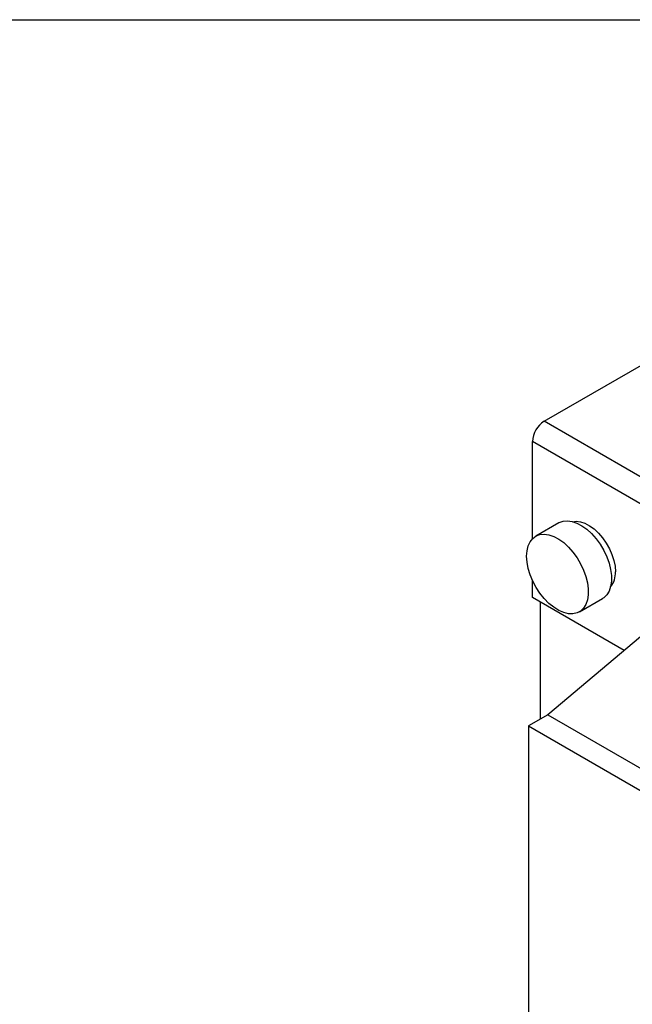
# Model space of a CAD drawing. Header units: millimetres. Extents: x 25 to 1092, y 25 to 838.
# Tile 15 of 19: x 797 to 909, y 658 to 838. Entities that reach past the tile are written whole.
import ezdxf

# ---------------------------------------------------------------- set-up
doc = ezdxf.new("R2010")
doc.units = ezdxf.units.MM
doc.header["$LTSCALE"] = 4
doc.linetypes.add('SLD-Solid', pattern=[0])
doc.layers.add('TEXT', color=140, linetype='SLD-Solid', lineweight=25)

msp = doc.modelspace()

# ---------------------------------------------------------------- linework, layer by layer
for p, q in [((892.638, 764.676), (927.993, 785.086)), ((913.144, 752.838), (892.638, 764.676)), ((911.022, 749.164), (890.516, 761.002)), ((890.516, 743.173), (890.516, 761.002)), ((895.356, 746.089), (891.113, 743.64)), ((890.516, 732.423), (890.516, 735.557)), ((907.324, 722.72), (890.516, 732.423)), ((899.112, 729.783), (903.355, 732.232)), ((891.931, 731.607), (891.931, 710.135)), ((910.315, 725.239), (893.345, 710.951)), ((893.345, 710.951), (889.809, 708.91)), ((893.345, 710.951), (973.955, 664.416)), ((889.809, 708.91), (970.419, 662.375)), ((889.809, 708.91), (889.809, 638.361))]:
    msp.add_line(p, q)
at = {"flags": 128}
for points in [[(895.356, 746.089), (895.437, 746.134), (896.142, 746.392), (896.93, 746.462), (897.781, 746.344), (898.673, 746.039), (899.583, 745.556), (900.487, 744.908), (901.361, 744.11), (902.184, 743.185), (902.933, 742.155), (903.589, 741.048), (904.136, 739.892), (904.559, 738.717), (904.848, 737.553), (904.994, 736.431), (904.994, 735.38), (904.848, 734.427), (904.559, 733.596), (904.136, 732.909), (903.589, 732.385), (903.355, 732.232)], [(897.944, 746.301), (898.541, 746.367), (899.32, 746.279), (900.141, 746.009), (900.98, 745.566), (901.812, 744.963), (902.615, 744.215), (903.365, 743.346), (904.04, 742.38), (904.621, 741.345), (905.091, 740.27), (905.436, 739.187), (905.648, 738.127), (905.719, 737.12)], [(889.456, 739.977), (889.529, 740.983), (889.747, 741.878), (890.104, 742.639), (890.59, 743.246), (891.194, 743.685), (891.899, 743.942), (892.688, 744.013), (893.539, 743.894), (894.431, 743.59), (895.34, 743.107), (896.244, 742.458), (897.119, 741.661), (897.941, 740.736), (898.69, 739.706), (899.347, 738.599), (899.894, 737.443), (900.317, 736.268), (900.605, 735.104), (900.751, 733.982), (900.751, 732.931), (900.605, 731.977), (900.317, 731.147), (899.894, 730.46), (899.347, 729.935), (898.69, 729.586), (897.941, 729.421), (897.119, 729.446), (896.244, 729.658), (895.34, 730.053), (894.431, 730.62), (893.539, 731.346), (892.688, 732.21), (891.899, 733.19), (891.194, 734.262), (890.59, 735.398), (890.104, 736.567), (889.747, 737.74), (889.529, 738.887), (889.456, 739.977)]]:
    msp.add_lwpolyline(points, dxfattribs=at)
for centre, radius, start, end in [((895.122, 760.792), 4.61, 122.60548, 177.39452), ((901.786, 736.867), 3.941, 320.62999, 3.67011)]:
    msp.add_arc(centre, radius, start, end)
at = {"layer": 'TEXT'}
msp.add_line((25.4, 838.2), (1092.2, 838.2), dxfattribs=at)

doc.saveas('drawing.dxf')
